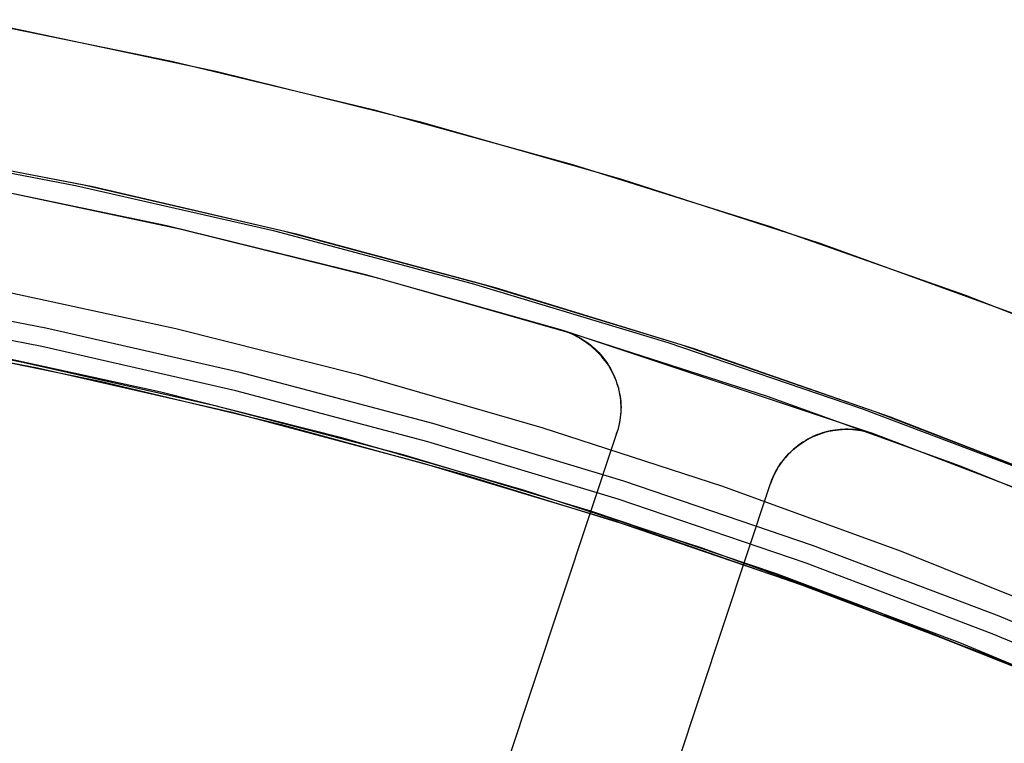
# Model space of a CAD drawing. Header units: millimetres. Extents: x 6038 to 7358, y -8545 to -7225.
# Tile 187 of 256: x 6713 to 6725, y -7820 to -7811. Entities that reach past the tile are written whole.
import ezdxf

# ---------------------------------------------------------------- set-up
doc = ezdxf.new("R2010")
doc.units = ezdxf.units.MM
doc.layers.add('color', color=7, linetype='Continuous')

msp = doc.modelspace()

# ---------------------------------------------------------------- linework, layer by layer
at = {"color": 7, "true_color": 0xffffff}
for p, q in [((6713.379, -7812.99, 47.975), (6710.896, -7812.513, 47.975)), ((6713.379, -7812.99, 89.35), (6710.896, -7812.513, 89.35)), ((6713.379, -7812.99, 47.975), (6710.896, -7812.513, 47.975)), ((6713.379, -7812.99, 89.35), (6710.896, -7812.513, 89.35)), ((6713.481, -7812.982, 73.352), (6710.981, -7812.499, 72.775)), ((6713.481, -7812.982, 73.352), (6710.981, -7812.499, 72.775)), ((6711.072, -7812.511, 65.074), (6713.59, -7813, 65.656)), ((6711.072, -7812.511, 65.074), (6713.59, -7813, 65.656)), ((6715.844, -7813.552, 47.975), (6713.379, -7812.99, 47.975)), ((6715.844, -7813.552, 89.35), (6713.379, -7812.99, 89.35)), ((6715.844, -7813.552, 47.975), (6713.379, -7812.99, 47.975)), ((6715.844, -7813.552, 89.35), (6713.379, -7812.99, 89.35)), ((6715.964, -7813.553, 73.926), (6713.481, -7812.982, 73.352)), ((6715.964, -7813.553, 73.926), (6713.481, -7812.982, 73.352)), ((6713.59, -7813, 65.656), (6716.09, -7813.579, 66.233)), ((6713.59, -7813, 65.656), (6716.09, -7813.579, 66.233)), ((6718.289, -7814.2, 47.975), (6715.844, -7813.552, 47.975)), ((6718.289, -7814.2, 89.35), (6715.844, -7813.552, 89.35)), ((6718.289, -7814.2, 47.975), (6715.844, -7813.552, 47.975)), ((6718.289, -7814.2, 89.35), (6715.844, -7813.552, 89.35)), ((6718.427, -7814.212, 74.494), (6715.964, -7813.553, 73.926)), ((6718.427, -7814.212, 74.494), (6715.964, -7813.553, 73.926)), ((6716.09, -7813.579, 66.233), (6718.569, -7814.247, 66.805)), ((6716.09, -7813.579, 66.233), (6718.569, -7814.247, 66.805)), ((6720.709, -7814.931, 47.975), (6718.289, -7814.2, 47.975)), ((6720.709, -7814.931, 89.35), (6718.289, -7814.2, 89.35)), ((6720.709, -7814.931, 47.975), (6718.289, -7814.2, 47.975)), ((6720.709, -7814.931, 89.35), (6718.289, -7814.2, 89.35)), ((6720.866, -7814.957, 75.057), (6718.427, -7814.212, 74.494)), ((6720.866, -7814.957, 75.057), (6718.427, -7814.212, 74.494)), ((6713.01, -7814.749, 88.605), (6710.588, -7814.284, 88.605)), ((6713.01, -7814.749, 88.605), (6710.588, -7814.284, 88.605)), ((6714.616, -7814.757, 46.475), (6712.321, -7814.26, 46.475)), ((6714.616, -7814.757, 46.475), (6712.321, -7814.26, 46.475)), ((6718.569, -7814.247, 66.805), (6721.024, -7815.003, 67.372)), ((6718.569, -7814.247, 66.805), (6721.024, -7815.003, 67.372)), ((6712.962, -7814.977, 89.031), (6710.548, -7814.513, 89.031)), ((6712.962, -7814.977, 89.031), (6710.548, -7814.513, 89.031)), ((6710.348, -7814.72, 72.629), (6712.724, -7815.169, 73.178)), ((6710.348, -7814.72, 72.629), (6712.724, -7815.169, 73.178)), ((6710.501, -7814.778, 46.475), (6712.906, -7815.241, 46.475)), ((6710.501, -7814.778, 89.35), (6712.906, -7815.241, 89.35)), ((6710.501, -7814.778, 46.475), (6712.906, -7815.241, 46.475)), ((6710.501, -7814.778, 89.35), (6712.906, -7815.241, 89.35)), ((6715.414, -7815.298, 88.605), (6713.01, -7814.749, 88.605)), ((6715.414, -7815.298, 88.605), (6713.01, -7814.749, 88.605)), ((6716.894, -7815.331, 46.475), (6714.616, -7814.757, 46.475)), ((6716.894, -7815.331, 46.475), (6714.616, -7814.757, 46.475)), ((6713.683, -7815.408, 65.677), (6711.445, -7814.95, 65.16)), ((6713.683, -7815.408, 65.677), (6711.445, -7814.95, 65.16)), ((6723.103, -7815.746, 47.975), (6720.709, -7814.931, 47.975)), ((6723.103, -7815.746, 89.35), (6720.709, -7814.931, 89.35)), ((6723.103, -7815.746, 47.975), (6720.709, -7814.931, 47.975)), ((6723.103, -7815.746, 89.35), (6720.709, -7814.931, 89.35)), ((6723.278, -7815.788, 75.614), (6720.866, -7814.957, 75.057)), ((6723.278, -7815.788, 75.614), (6720.866, -7814.957, 75.057)), ((6714.434, -7815.54, 88.1), (6712.164, -7815.048, 88.1)), ((6714.434, -7815.54, 88.1), (6712.164, -7815.048, 88.1)), ((6715.358, -7815.524, 89.031), (6712.962, -7814.977, 89.031)), ((6715.358, -7815.524, 89.031), (6712.962, -7814.977, 89.031)), ((6721.024, -7815.003, 67.372), (6723.452, -7815.846, 67.932)), ((6721.024, -7815.003, 67.372), (6723.452, -7815.846, 67.932)), ((6712.724, -7815.169, 73.178), (6715.085, -7815.7, 73.723)), ((6712.724, -7815.169, 73.178), (6715.085, -7815.7, 73.723)), ((6712.906, -7815.241, 46.475), (6715.294, -7815.786, 46.475)), ((6712.906, -7815.241, 89.35), (6715.294, -7815.786, 89.35)), ((6712.906, -7815.241, 46.475), (6715.294, -7815.786, 46.475)), ((6712.906, -7815.241, 89.35), (6715.294, -7815.786, 89.35)), ((6717.798, -7815.929, 88.605), (6715.414, -7815.298, 88.605)), ((6717.798, -7815.929, 88.605), (6715.414, -7815.298, 88.605)), ((6719.15, -7815.982, 46.475), (6716.894, -7815.331, 46.475)), ((6719.15, -7815.982, 46.475), (6716.894, -7815.331, 46.475)), ((6715.925, -7815.944, 66.195), (6713.683, -7815.408, 65.677)), ((6715.925, -7815.944, 66.195), (6713.683, -7815.408, 65.677)), ((6716.686, -7816.108, 88.1), (6714.434, -7815.54, 88.1)), ((6716.686, -7816.108, 88.1), (6714.434, -7815.54, 88.1)), ((6717.735, -7816.154, 89.031), (6715.358, -7815.524, 89.031)), ((6717.735, -7816.154, 89.031), (6715.358, -7815.524, 89.031)), ((6715.085, -7815.7, 73.723), (6717.427, -7816.313, 74.263)), ((6715.085, -7815.7, 73.723), (6717.427, -7816.313, 74.263)), ((6715.294, -7815.786, 46.475), (6717.661, -7816.413, 46.475)), ((6715.294, -7815.786, 89.35), (6717.661, -7816.413, 89.35)), ((6715.294, -7815.786, 46.475), (6717.661, -7816.413, 46.475)), ((6715.294, -7815.786, 89.35), (6717.661, -7816.413, 89.35)), ((6725.467, -7816.642, 47.975), (6723.103, -7815.746, 47.975)), ((6725.467, -7816.642, 89.35), (6723.103, -7815.746, 89.35)), ((6725.467, -7816.642, 47.975), (6723.103, -7815.746, 47.975)), ((6725.467, -7816.642, 89.35), (6723.103, -7815.746, 89.35)), ((6725.661, -7816.704, 76.164), (6723.278, -7815.788, 75.614)), ((6725.661, -7816.704, 76.164), (6723.278, -7815.788, 75.614)), ((6720.159, -7816.643, 88.605), (6717.798, -7815.929, 88.605)), ((6720.159, -7816.643, 88.605), (6717.798, -7815.929, 88.605)), ((6723.452, -7815.846, 67.932), (6725.85, -7816.775, 68.486)), ((6723.452, -7815.846, 67.932), (6725.85, -7816.775, 68.486)), ((6718.168, -7816.558, 66.712), (6715.925, -7815.944, 66.195)), ((6718.168, -7816.558, 66.712), (6715.925, -7815.944, 66.195)), ((6721.384, -7816.708, 46.475), (6719.15, -7815.982, 46.475)), ((6721.384, -7816.708, 46.475), (6719.15, -7815.982, 46.475)), ((6718.917, -7816.751, 88.1), (6716.686, -7816.108, 88.1)), ((6718.917, -7816.751, 88.1), (6716.686, -7816.108, 88.1)), ((6720.088, -7816.865, 89.031), (6717.735, -7816.154, 89.031)), ((6720.088, -7816.865, 89.031), (6717.735, -7816.154, 89.031)), ((6717.427, -7816.313, 74.263), (6719.747, -7817.007, 74.799)), ((6717.427, -7816.313, 74.263), (6719.747, -7817.007, 74.799)), ((6717.661, -7816.413, 46.475), (6720.006, -7817.121, 46.475)), ((6717.661, -7816.413, 89.35), (6720.006, -7817.121, 89.35)), ((6717.661, -7816.413, 46.475), (6720.006, -7817.121, 46.475)), ((6717.661, -7816.413, 89.35), (6720.006, -7817.121, 89.35)), ((6720.409, -7817.252, 67.23), (6718.168, -7816.558, 66.712)), ((6720.409, -7817.252, 67.23), (6718.168, -7816.558, 66.712)), ((6722.494, -7817.437, 88.605), (6720.159, -7816.643, 88.605)), ((6722.494, -7817.437, 88.605), (6720.159, -7816.643, 88.605)), ((6721.126, -7817.469, 88.1), (6718.917, -7816.751, 88.1)), ((6721.126, -7817.469, 88.1), (6718.917, -7816.751, 88.1)), ((6723.592, -7817.51, 46.475), (6721.384, -7816.708, 46.475)), ((6723.592, -7817.51, 46.475), (6721.384, -7816.708, 46.475)), ((6722.415, -7817.657, 89.031), (6720.088, -7816.865, 89.031)), ((6722.415, -7817.657, 89.031), (6720.088, -7816.865, 89.031)), ((6719.747, -7817.007, 74.799), (6722.043, -7817.782, 75.329)), ((6719.747, -7817.007, 74.799), (6722.043, -7817.782, 75.329)), ((6720.006, -7817.121, 46.475), (6722.324, -7817.91, 46.475)), ((6720.006, -7817.121, 89.35), (6722.324, -7817.91, 89.35)), ((6720.006, -7817.121, 46.475), (6722.324, -7817.91, 46.475)), ((6720.006, -7817.121, 89.35), (6722.324, -7817.91, 89.35)), ((6722.644, -7818.026, 67.746), (6720.409, -7817.252, 67.23)), ((6722.644, -7818.026, 67.746), (6720.409, -7817.252, 67.23)), ((6723.309, -7818.261, 88.1), (6721.126, -7817.469, 88.1)), ((6723.309, -7818.261, 88.1), (6721.126, -7817.469, 88.1)), ((6724.8, -7818.312, 88.605), (6722.494, -7817.437, 88.605)), ((6724.8, -7818.312, 88.605), (6722.494, -7817.437, 88.605)), ((6725.771, -7818.385, 46.475), (6723.592, -7817.51, 46.475)), ((6725.771, -7818.385, 46.475), (6723.592, -7817.51, 46.475)), ((6724.714, -7818.528, 89.031), (6722.415, -7817.657, 89.031)), ((6724.714, -7818.528, 89.031), (6722.415, -7817.657, 89.031)), ((6722.043, -7817.782, 75.329), (6724.312, -7818.636, 75.853)), ((6722.043, -7817.782, 75.329), (6724.312, -7818.636, 75.853)), ((6722.324, -7817.91, 46.475), (6724.614, -7818.778, 46.475)), ((6722.324, -7817.91, 89.35), (6724.614, -7818.778, 89.35)), ((6722.324, -7817.91, 46.475), (6724.614, -7818.778, 46.475)), ((6722.324, -7817.91, 89.35), (6724.614, -7818.778, 89.35)), ((6724.867, -7818.88, 68.259), (6722.644, -7818.026, 67.746)), ((6724.867, -7818.88, 68.259), (6722.644, -7818.026, 67.746)), ((6725.464, -7819.127, 88.1), (6723.309, -7818.261, 88.1)), ((6725.464, -7819.127, 88.1), (6723.309, -7818.261, 88.1)), ((6725.627, -7819.192, 67.912), (6723.38, -7818.299, 67.912)), ((6727.075, -7819.266, 88.605), (6724.8, -7818.312, 88.605)), ((6727.075, -7819.266, 88.605), (6724.8, -7818.312, 88.605)), ((6726.981, -7819.479, 89.031), (6724.714, -7818.528, 89.031)), ((6726.981, -7819.479, 89.031), (6724.714, -7818.528, 89.031)), ((6724.312, -7818.636, 75.853), (6726.552, -7819.568, 76.37)), ((6724.312, -7818.636, 75.853), (6726.552, -7819.568, 76.37)), ((6724.614, -7818.778, 46.475), (6726.873, -7819.725, 46.475)), ((6724.614, -7818.778, 89.35), (6726.873, -7819.725, 89.35)), ((6724.614, -7818.778, 46.475), (6726.873, -7819.725, 46.475)), ((6724.614, -7818.778, 89.35), (6726.873, -7819.725, 89.35))]:
    msp.add_line(p, q, dxfattribs=at)
at = {"layer": 'color', "color": 254, "true_color": 0xcad1ee}
for p, q in [((6712.055, -7810.936, 22.446), (6714.565, -7811.448, 22.446)), ((6712.055, -7810.936, 22.446), (6714.565, -7811.448, 22.446)), ((6712.581, -7811.036, 43.5), (6715.114, -7811.572, 43.5)), ((6712.581, -7811.036, 32.973), (6715.114, -7811.572, 32.973)), ((6712.581, -7811.036, 43.5), (6715.114, -7811.572, 43.5)), ((6714.565, -7811.448, 22.446), (6717.055, -7812.045, 22.446)), ((6714.565, -7811.448, 22.446), (6717.055, -7812.045, 22.446)), ((6715.114, -7811.572, 43.5), (6717.627, -7812.195, 43.5)), ((6715.114, -7811.572, 32.973), (6717.627, -7812.195, 32.973)), ((6715.114, -7811.572, 43.5), (6717.627, -7812.195, 43.5)), ((6717.055, -7812.045, 22.446), (6719.523, -7812.727, 22.446)), ((6717.055, -7812.045, 22.446), (6719.523, -7812.727, 22.446)), ((6717.627, -7812.195, 43.5), (6720.117, -7812.905, 43.5)), ((6717.627, -7812.195, 32.973), (6720.117, -7812.905, 32.973)), ((6717.627, -7812.195, 43.5), (6720.117, -7812.905, 43.5)), ((6719.523, -7812.727, 22.446), (6721.967, -7813.493, 22.446)), ((6719.523, -7812.727, 22.446), (6721.967, -7813.493, 22.446)), ((6714.505, -7813.484, 23.298), (6712.022, -7812.965, 23.298)), ((6714.505, -7813.484, 23.298), (6712.022, -7812.965, 23.298)), ((6712.2, -7812.999, 43.5), (6714.666, -7813.521, 43.5)), ((6712.2, -7812.999, 33.399), (6714.666, -7813.521, 33.399)), ((6712.2, -7812.999, 43.5), (6714.666, -7813.521, 43.5)), ((6720.117, -7812.905, 43.5), (6722.581, -7813.7, 43.5)), ((6720.117, -7812.905, 32.973), (6722.581, -7813.7, 32.973)), ((6720.117, -7812.905, 43.5), (6722.581, -7813.7, 43.5)), ((6716.969, -7814.09, 23.298), (6714.505, -7813.484, 23.298)), ((6716.969, -7814.09, 23.298), (6714.505, -7813.484, 23.298)), ((6721.967, -7813.493, 22.446), (6724.383, -7814.342, 22.446)), ((6721.967, -7813.493, 22.446), (6724.383, -7814.342, 22.446)), ((6714.666, -7813.521, 43.5), (6717.112, -7814.128, 43.5)), ((6714.666, -7813.521, 33.399), (6717.112, -7814.128, 33.399)), ((6714.666, -7813.521, 43.5), (6717.112, -7814.128, 43.5)), ((6722.581, -7813.7, 43.5), (6725.016, -7814.58, 43.5)), ((6722.581, -7813.7, 32.973), (6725.016, -7814.58, 32.973)), ((6722.581, -7813.7, 43.5), (6725.016, -7814.58, 43.5)), ((6719.409, -7814.78, 23.298), (6716.969, -7814.09, 23.298)), ((6719.409, -7814.78, 23.298), (6716.969, -7814.09, 23.298)), ((6717.112, -7814.128, 43.5), (6719.535, -7814.818, 43.5)), ((6717.112, -7814.128, 33.399), (6719.535, -7814.818, 33.399)), ((6717.112, -7814.128, 43.5), (6719.535, -7814.818, 43.5)), ((6724.383, -7814.342, 22.446), (6726.769, -7815.273, 22.446)), ((6724.383, -7814.342, 22.446), (6726.769, -7815.273, 22.446)), ((6723.258, -7816.06, 30.3), (6719.409, -7814.78, 30.3)), ((6719.409, -7814.78, 30.3), (6719.443, -7814.791, 30.3)), ((6723.258, -7816.06, 30.3), (6719.409, -7814.78, 30.3)), ((6719.409, -7814.78, 30.3), (6719.409, -7814.78, 23.298)), ((6719.444, -7814.793, 23.299), (6719.409, -7814.78, 23.298)), ((6719.409, -7814.78, 30.3), (6719.443, -7814.791, 30.3)), ((6719.409, -7814.78, 30.3), (6719.409, -7814.78, 23.298)), ((6719.444, -7814.793, 23.299), (6719.409, -7814.78, 23.298)), ((6719.409, -7814.78, 26.799), (6719.443, -7814.791, 26.799)), ((6719.443, -7814.791, 30.3), (6719.475, -7814.803, 30.3)), ((6719.443, -7814.791, 30.3), (6719.475, -7814.803, 30.3)), ((6719.443, -7814.791, 26.799), (6719.475, -7814.803, 26.799)), ((6719.477, -7814.806, 23.301), (6719.444, -7814.793, 23.299)), ((6719.477, -7814.806, 23.301), (6719.444, -7814.793, 23.299)), ((6719.475, -7814.803, 30.3), (6719.508, -7814.816, 30.3)), ((6719.475, -7814.803, 30.3), (6719.508, -7814.816, 30.3)), ((6719.475, -7814.803, 26.799), (6719.508, -7814.816, 26.799)), ((6719.51, -7814.821, 23.302), (6719.477, -7814.806, 23.301)), ((6719.51, -7814.821, 23.302), (6719.477, -7814.806, 23.301)), ((6719.508, -7814.816, 30.3), (6719.539, -7814.83, 30.3)), ((6719.508, -7814.816, 30.3), (6719.539, -7814.83, 30.3)), ((6719.508, -7814.816, 26.799), (6719.539, -7814.83, 26.799)), ((6719.543, -7814.837, 23.305), (6719.51, -7814.821, 23.302)), ((6719.543, -7814.837, 23.305), (6719.51, -7814.821, 23.302)), ((6719.535, -7814.818, 43.5), (6721.933, -7815.592, 43.5)), ((6719.535, -7814.818, 33.399), (6721.933, -7815.592, 33.399)), ((6719.535, -7814.818, 43.5), (6721.933, -7815.592, 43.5)), ((6719.539, -7814.83, 30.3), (6719.571, -7814.845, 30.3)), ((6719.539, -7814.83, 30.3), (6719.571, -7814.845, 30.3)), ((6719.539, -7814.83, 26.799), (6719.571, -7814.845, 26.799)), ((6719.575, -7814.853, 23.307), (6719.543, -7814.837, 23.305)), ((6719.575, -7814.853, 23.307), (6719.543, -7814.837, 23.305)), ((6719.571, -7814.845, 30.3), (6719.601, -7814.861, 30.3)), ((6719.571, -7814.845, 30.3), (6719.601, -7814.861, 30.3)), ((6719.571, -7814.845, 26.799), (6719.601, -7814.861, 26.799)), ((6719.607, -7814.871, 23.311), (6719.575, -7814.853, 23.307)), ((6719.607, -7814.871, 23.311), (6719.575, -7814.853, 23.307)), ((6719.601, -7814.861, 30.3), (6719.632, -7814.878, 30.3)), ((6719.601, -7814.861, 30.3), (6719.632, -7814.878, 30.3)), ((6719.601, -7814.861, 26.799), (6719.632, -7814.878, 26.799)), ((6719.637, -7814.89, 23.314), (6719.607, -7814.871, 23.311)), ((6719.637, -7814.89, 23.314), (6719.607, -7814.871, 23.311)), ((6719.632, -7814.878, 30.3), (6719.661, -7814.896, 30.3)), ((6719.632, -7814.878, 30.3), (6719.661, -7814.896, 30.3)), ((6719.632, -7814.878, 26.799), (6719.661, -7814.896, 26.799)), ((6719.668, -7814.909, 23.319), (6719.637, -7814.89, 23.314)), ((6719.668, -7814.909, 23.319), (6719.637, -7814.89, 23.314)), ((6719.661, -7814.896, 30.3), (6719.69, -7814.916, 30.3)), ((6719.661, -7814.896, 30.3), (6719.69, -7814.916, 30.3)), ((6719.661, -7814.896, 26.799), (6719.69, -7814.916, 26.799)), ((6719.697, -7814.93, 23.323), (6719.668, -7814.909, 23.319)), ((6719.697, -7814.93, 23.323), (6719.668, -7814.909, 23.319)), ((6719.69, -7814.916, 30.3), (6719.718, -7814.936, 30.3)), ((6719.69, -7814.916, 30.3), (6719.718, -7814.936, 30.3)), ((6719.69, -7814.916, 26.799), (6719.718, -7814.936, 26.799)), ((6719.726, -7814.951, 23.328), (6719.697, -7814.93, 23.323)), ((6719.726, -7814.951, 23.328), (6719.697, -7814.93, 23.323)), ((6719.718, -7814.936, 30.3), (6719.746, -7814.957, 30.3)), ((6719.718, -7814.936, 30.3), (6719.746, -7814.957, 30.3)), ((6719.718, -7814.936, 26.799), (6719.746, -7814.957, 26.799)), ((6719.754, -7814.973, 23.334), (6719.726, -7814.951, 23.328)), ((6719.754, -7814.973, 23.334), (6719.726, -7814.951, 23.328)), ((6719.746, -7814.957, 30.3), (6719.772, -7814.979, 30.3)), ((6719.746, -7814.957, 30.3), (6719.772, -7814.979, 30.3)), ((6719.746, -7814.957, 26.799), (6719.772, -7814.979, 26.799)), ((6719.781, -7814.997, 23.34), (6719.754, -7814.973, 23.334)), ((6719.781, -7814.997, 23.34), (6719.754, -7814.973, 23.334)), ((6719.772, -7814.979, 30.3), (6719.798, -7815.003, 30.3)), ((6719.772, -7814.979, 30.3), (6719.798, -7815.003, 30.3)), ((6719.772, -7814.979, 26.799), (6719.798, -7815.003, 26.799)), ((6719.808, -7815.021, 23.347), (6719.781, -7814.997, 23.34)), ((6719.808, -7815.021, 23.347), (6719.781, -7814.997, 23.34)), ((6719.798, -7815.003, 30.3), (6719.824, -7815.027, 30.3)), ((6719.798, -7815.003, 30.3), (6719.824, -7815.027, 30.3)), ((6719.798, -7815.003, 26.799), (6719.824, -7815.027, 26.799)), ((6719.833, -7815.045, 23.353), (6719.808, -7815.021, 23.347)), ((6719.833, -7815.045, 23.353), (6719.808, -7815.021, 23.347)), ((6719.824, -7815.027, 30.3), (6719.848, -7815.051, 30.3)), ((6719.824, -7815.027, 30.3), (6719.848, -7815.051, 30.3)), ((6719.824, -7815.027, 26.799), (6719.848, -7815.051, 26.799)), ((6719.858, -7815.071, 23.361), (6719.833, -7815.045, 23.353)), ((6719.858, -7815.071, 23.361), (6719.833, -7815.045, 23.353)), ((6719.848, -7815.051, 30.3), (6719.871, -7815.077, 30.3)), ((6719.848, -7815.051, 30.3), (6719.871, -7815.077, 30.3)), ((6719.848, -7815.051, 26.799), (6719.871, -7815.077, 26.799)), ((6719.882, -7815.097, 23.369), (6719.858, -7815.071, 23.361)), ((6719.882, -7815.097, 23.369), (6719.858, -7815.071, 23.361)), ((6719.871, -7815.077, 30.3), (6719.894, -7815.104, 30.3)), ((6719.871, -7815.077, 30.3), (6719.894, -7815.104, 30.3)), ((6719.871, -7815.077, 26.799), (6719.894, -7815.104, 26.799)), ((6719.904, -7815.124, 23.377), (6719.882, -7815.097, 23.369)), ((6719.904, -7815.124, 23.377), (6719.882, -7815.097, 23.369)), ((6719.894, -7815.104, 30.3), (6719.915, -7815.131, 30.3)), ((6719.894, -7815.104, 30.3), (6719.915, -7815.131, 30.3)), ((6719.894, -7815.104, 26.799), (6719.915, -7815.131, 26.799)), ((6719.926, -7815.152, 23.385), (6719.904, -7815.124, 23.377)), ((6719.926, -7815.152, 23.385), (6719.904, -7815.124, 23.377)), ((6719.915, -7815.131, 30.3), (6719.936, -7815.159, 30.3)), ((6719.915, -7815.131, 30.3), (6719.936, -7815.159, 30.3)), ((6719.915, -7815.131, 26.799), (6719.936, -7815.159, 26.799)), ((6719.947, -7815.18, 23.394), (6719.926, -7815.152, 23.385)), ((6719.947, -7815.18, 23.394), (6719.926, -7815.152, 23.385)), ((6719.936, -7815.159, 30.3), (6719.956, -7815.187, 30.3)), ((6719.936, -7815.159, 30.3), (6719.956, -7815.187, 30.3)), ((6719.936, -7815.159, 26.799), (6719.956, -7815.187, 26.799)), ((6719.967, -7815.209, 23.403), (6719.947, -7815.18, 23.394)), ((6719.967, -7815.209, 23.403), (6719.947, -7815.18, 23.394)), ((6719.956, -7815.187, 30.3), (6719.974, -7815.217, 30.3)), ((6719.956, -7815.187, 30.3), (6719.974, -7815.217, 30.3)), ((6719.956, -7815.187, 26.799), (6719.974, -7815.217, 26.799)), ((6719.985, -7815.239, 23.413), (6719.967, -7815.209, 23.403)), ((6719.985, -7815.239, 23.413), (6719.967, -7815.209, 23.403)), ((6719.974, -7815.217, 30.3), (6719.992, -7815.247, 30.3)), ((6719.974, -7815.217, 30.3), (6719.992, -7815.247, 30.3)), ((6719.974, -7815.217, 26.799), (6719.992, -7815.247, 26.799)), ((6720.003, -7815.269, 23.423), (6719.985, -7815.239, 23.413)), ((6720.003, -7815.269, 23.423), (6719.985, -7815.239, 23.413)), ((6719.992, -7815.247, 30.3), (6720.008, -7815.277, 30.3)), ((6719.992, -7815.247, 30.3), (6720.008, -7815.277, 30.3)), ((6719.992, -7815.247, 26.799), (6720.008, -7815.277, 26.799)), ((6720.02, -7815.3, 23.434), (6720.003, -7815.269, 23.423)), ((6720.02, -7815.3, 23.434), (6720.003, -7815.269, 23.423)), ((6720.008, -7815.277, 30.3), (6720.024, -7815.308, 30.3)), ((6720.008, -7815.277, 30.3), (6720.024, -7815.308, 30.3)), ((6720.008, -7815.277, 26.799), (6720.024, -7815.308, 26.799)), ((6720.015, -7815.29, 30.3), (6720.015, -7815.29, 23.43)), ((6720.035, -7815.331, 23.444), (6720.02, -7815.3, 23.434)), ((6720.035, -7815.331, 23.444), (6720.02, -7815.3, 23.434)), ((6720.024, -7815.308, 30.3), (6720.038, -7815.34, 30.3)), ((6720.024, -7815.308, 30.3), (6720.038, -7815.34, 30.3)), ((6720.024, -7815.308, 26.799), (6720.038, -7815.34, 26.799)), ((6720.049, -7815.362, 23.455), (6720.035, -7815.331, 23.444)), ((6720.049, -7815.362, 23.455), (6720.035, -7815.331, 23.444)), ((6720.038, -7815.34, 30.3), (6720.051, -7815.372, 30.3)), ((6720.038, -7815.34, 30.3), (6720.051, -7815.372, 30.3)), ((6720.038, -7815.34, 26.799), (6720.051, -7815.372, 26.799)), ((6720.062, -7815.394, 23.467), (6720.049, -7815.362, 23.455)), ((6720.062, -7815.394, 23.467), (6720.049, -7815.362, 23.455)), ((6720.051, -7815.372, 30.3), (6720.063, -7815.405, 30.3)), ((6720.051, -7815.372, 30.3), (6720.063, -7815.405, 30.3)), ((6720.051, -7815.372, 26.799), (6720.063, -7815.405, 26.799)), ((6720.074, -7815.426, 23.478), (6720.062, -7815.394, 23.467)), ((6720.074, -7815.426, 23.478), (6720.062, -7815.394, 23.467)), ((6720.063, -7815.405, 30.3), (6720.074, -7815.438, 30.3)), ((6720.063, -7815.405, 30.3), (6720.074, -7815.438, 30.3)), ((6720.063, -7815.405, 26.799), (6720.074, -7815.438, 26.799)), ((6720.085, -7815.459, 23.49), (6720.074, -7815.426, 23.478)), ((6720.085, -7815.459, 23.49), (6720.074, -7815.426, 23.478)), ((6720.074, -7815.438, 30.3), (6720.084, -7815.471, 30.3)), ((6720.074, -7815.438, 30.3), (6720.084, -7815.471, 30.3)), ((6720.074, -7815.438, 26.799), (6720.084, -7815.471, 26.799)), ((6720.084, -7815.471, 30.3), (6720.093, -7815.505, 30.3)), ((6720.084, -7815.471, 30.3), (6720.093, -7815.505, 30.3)), ((6720.084, -7815.471, 26.799), (6720.093, -7815.505, 26.799)), ((6720.095, -7815.492, 23.502), (6720.085, -7815.459, 23.49)), ((6720.095, -7815.492, 23.502), (6720.085, -7815.459, 23.49)), ((6720.093, -7815.505, 30.3), (6720.101, -7815.539, 30.3)), ((6720.093, -7815.505, 30.3), (6720.101, -7815.539, 30.3)), ((6720.093, -7815.505, 26.799), (6720.101, -7815.539, 26.799)), ((6720.103, -7815.525, 23.515), (6720.095, -7815.492, 23.502)), ((6720.103, -7815.525, 23.515), (6720.095, -7815.492, 23.502)), ((6720.101, -7815.539, 30.3), (6720.107, -7815.573, 30.3)), ((6720.101, -7815.539, 30.3), (6720.107, -7815.573, 30.3)), ((6720.101, -7815.539, 26.799), (6720.107, -7815.573, 26.799)), ((6720.11, -7815.558, 23.527), (6720.103, -7815.525, 23.515)), ((6720.11, -7815.558, 23.527), (6720.103, -7815.525, 23.515)), ((6720.107, -7815.573, 30.3), (6720.112, -7815.607, 30.3)), ((6720.107, -7815.573, 30.3), (6720.112, -7815.607, 30.3)), ((6720.107, -7815.573, 26.799), (6720.112, -7815.607, 26.799)), ((6720.116, -7815.591, 23.54), (6720.11, -7815.558, 23.527)), ((6720.116, -7815.591, 23.54), (6720.11, -7815.558, 23.527)), ((6720.112, -7815.607, 30.3), (6720.116, -7815.642, 30.3)), ((6720.112, -7815.607, 30.3), (6720.116, -7815.642, 30.3)), ((6720.112, -7815.607, 26.799), (6720.116, -7815.642, 26.799)), ((6720.121, -7815.625, 23.553), (6720.116, -7815.591, 23.54)), ((6720.121, -7815.625, 23.553), (6720.116, -7815.591, 23.54)), ((6720.116, -7815.642, 30.3), (6720.119, -7815.676, 30.3)), ((6720.116, -7815.642, 30.3), (6720.119, -7815.676, 30.3)), ((6720.116, -7815.642, 26.799), (6720.119, -7815.676, 26.799)), ((6720.119, -7815.676, 30.3), (6720.12, -7815.711, 30.3)), ((6720.119, -7815.676, 30.3), (6720.12, -7815.711, 30.3)), ((6720.119, -7815.676, 26.799), (6720.12, -7815.711, 26.799)), ((6720.124, -7815.658, 23.566), (6720.121, -7815.625, 23.553)), ((6720.124, -7815.658, 23.566), (6720.121, -7815.625, 23.553)), ((6720.127, -7815.692, 23.58), (6720.124, -7815.658, 23.566)), ((6720.127, -7815.692, 23.58), (6720.124, -7815.658, 23.566)), ((6720.128, -7815.726, 23.593), (6720.127, -7815.692, 23.58)), ((6720.128, -7815.726, 23.593), (6720.127, -7815.692, 23.58)), ((6721.933, -7815.592, 43.5), (6724.304, -7816.449, 43.5)), ((6721.933, -7815.592, 33.399), (6724.304, -7816.449, 33.399)), ((6721.933, -7815.592, 43.5), (6724.304, -7816.449, 43.5)), ((6720.118, -7815.815, 30.3), (6720.114, -7815.85, 30.3)), ((6720.118, -7815.815, 30.3), (6720.114, -7815.85, 30.3)), ((6720.118, -7815.815, 26.799), (6720.114, -7815.85, 26.799)), ((6720.12, -7815.78, 30.3), (6720.118, -7815.815, 30.3)), ((6720.12, -7815.78, 30.3), (6720.118, -7815.815, 30.3)), ((6720.12, -7815.78, 26.799), (6720.118, -7815.815, 26.799)), ((6720.12, -7815.711, 30.3), (6720.121, -7815.746, 30.3)), ((6720.12, -7815.711, 30.3), (6720.121, -7815.746, 30.3)), ((6720.12, -7815.711, 26.799), (6720.121, -7815.746, 26.799)), ((6720.121, -7815.746, 30.3), (6720.12, -7815.78, 30.3)), ((6720.121, -7815.746, 30.3), (6720.12, -7815.78, 30.3)), ((6720.121, -7815.746, 26.799), (6720.12, -7815.78, 26.799)), ((6720.123, -7815.826, 23.635), (6720.126, -7815.793, 23.621)), ((6720.123, -7815.826, 23.635), (6720.126, -7815.793, 23.621)), ((6720.126, -7815.793, 23.621), (6720.127, -7815.759, 23.607)), ((6720.126, -7815.793, 23.621), (6720.127, -7815.759, 23.607)), ((6720.127, -7815.759, 23.607), (6720.128, -7815.726, 23.593)), ((6720.127, -7815.759, 23.607), (6720.128, -7815.726, 23.593)), ((6720.104, -7815.919, 30.3), (6720.097, -7815.953, 30.3)), ((6720.104, -7815.919, 30.3), (6720.097, -7815.953, 30.3)), ((6720.104, -7815.919, 26.799), (6720.097, -7815.953, 26.799)), ((6720.1, -7815.958, 23.691), (6720.107, -7815.925, 23.677)), ((6720.1, -7815.958, 23.691), (6720.107, -7815.925, 23.677)), ((6720.11, -7815.884, 30.3), (6720.104, -7815.919, 30.3)), ((6720.11, -7815.884, 30.3), (6720.104, -7815.919, 30.3)), ((6720.11, -7815.884, 26.799), (6720.104, -7815.919, 26.799)), ((6720.107, -7815.925, 23.677), (6720.114, -7815.892, 23.663)), ((6720.107, -7815.925, 23.677), (6720.114, -7815.892, 23.663)), ((6720.114, -7815.85, 30.3), (6720.11, -7815.884, 30.3)), ((6720.114, -7815.85, 30.3), (6720.11, -7815.884, 30.3)), ((6720.114, -7815.85, 26.799), (6720.11, -7815.884, 26.799)), ((6720.114, -7815.892, 23.663), (6720.119, -7815.859, 23.649)), ((6720.114, -7815.892, 23.663), (6720.119, -7815.859, 23.649)), ((6720.119, -7815.859, 23.649), (6720.123, -7815.826, 23.635)), ((6720.119, -7815.859, 23.649), (6720.123, -7815.826, 23.635)), ((6720.07, -7816.053, 30.3), (6717.072, -7825.072, 30.3)), ((6720.07, -7816.053, 23.733), (6717.072, -7825.072, 27.784)), ((6720.07, -7816.053, 30.3), (6717.072, -7825.072, 30.3)), ((6720.07, -7816.053, 23.733), (6717.072, -7825.072, 27.784)), ((6720.07, -7816.053, 27.017), (6717.64, -7823.364, 27.017)), ((6720.08, -7816.02, 30.3), (6720.07, -7816.053, 30.3)), ((6720.08, -7816.02, 30.3), (6720.07, -7816.053, 30.3)), ((6720.08, -7816.02, 26.799), (6720.07, -7816.053, 26.799)), ((6720.07, -7816.053, 23.733), (6720.081, -7816.022, 23.719)), ((6720.07, -7816.053, 23.733), (6720.081, -7816.022, 23.719)), ((6720.07, -7816.053, 30.3), (6720.07, -7816.053, 23.733)), ((6720.07, -7816.053, 30.3), (6720.07, -7816.053, 23.733)), ((6720.089, -7815.986, 30.3), (6720.08, -7816.02, 30.3)), ((6720.089, -7815.986, 30.3), (6720.08, -7816.02, 30.3)), ((6720.089, -7815.986, 26.799), (6720.08, -7816.02, 26.799)), ((6720.081, -7816.022, 23.719), (6720.091, -7815.99, 23.705)), ((6720.081, -7816.022, 23.719), (6720.091, -7815.99, 23.705)), ((6720.097, -7815.953, 30.3), (6720.089, -7815.986, 30.3)), ((6720.097, -7815.953, 30.3), (6720.089, -7815.986, 30.3)), ((6720.097, -7815.953, 26.799), (6720.089, -7815.986, 26.799)), ((6720.091, -7815.99, 23.705), (6720.1, -7815.958, 23.691)), ((6720.091, -7815.99, 23.705), (6720.1, -7815.958, 23.691)), ((6722.544, -7816.071, 26.799), (6722.577, -7816.059, 26.799)), ((6722.585, -7816.055, 23.393), (6722.555, -7816.066, 23.402)), ((6722.585, -7816.055, 23.393), (6722.555, -7816.066, 23.402)), ((6722.561, -7816.065, 30.3), (6722.593, -7816.053, 30.3)), ((6722.561, -7816.065, 30.3), (6722.593, -7816.053, 30.3)), ((6722.577, -7816.059, 26.799), (6722.61, -7816.048, 26.799)), ((6722.615, -7816.045, 23.385), (6722.585, -7816.055, 23.393)), ((6722.615, -7816.045, 23.385), (6722.585, -7816.055, 23.393)), ((6722.593, -7816.053, 30.3), (6722.625, -7816.043, 30.3)), ((6722.593, -7816.053, 30.3), (6722.625, -7816.043, 30.3)), ((6722.61, -7816.048, 26.799), (6722.643, -7816.037, 26.799)), ((6722.646, -7816.036, 23.377), (6722.615, -7816.045, 23.385)), ((6722.646, -7816.036, 23.377), (6722.615, -7816.045, 23.385)), ((6722.625, -7816.043, 30.3), (6722.658, -7816.033, 30.3)), ((6722.625, -7816.043, 30.3), (6722.658, -7816.033, 30.3)), ((6722.643, -7816.037, 26.799), (6722.677, -7816.029, 26.799)), ((6722.677, -7816.028, 23.369), (6722.646, -7816.036, 23.377)), ((6722.677, -7816.028, 23.369), (6722.646, -7816.036, 23.377)), ((6722.658, -7816.033, 30.3), (6722.691, -7816.025, 30.3)), ((6722.658, -7816.033, 30.3), (6722.691, -7816.025, 30.3)), ((6722.709, -7816.021, 23.362), (6722.677, -7816.028, 23.369)), ((6722.677, -7816.029, 26.799), (6722.71, -7816.021, 26.799)), ((6722.709, -7816.021, 23.362), (6722.677, -7816.028, 23.369)), ((6722.691, -7816.025, 30.3), (6722.724, -7816.018, 30.3)), ((6722.691, -7816.025, 30.3), (6722.724, -7816.018, 30.3)), ((6722.74, -7816.015, 23.355), (6722.709, -7816.021, 23.362)), ((6722.74, -7816.015, 23.355), (6722.709, -7816.021, 23.362)), ((6722.71, -7816.021, 26.799), (6722.745, -7816.014, 26.799)), ((6722.724, -7816.018, 30.3), (6722.757, -7816.012, 30.3)), ((6722.724, -7816.018, 30.3), (6722.757, -7816.012, 30.3)), ((6722.772, -7816.009, 23.348), (6722.74, -7816.015, 23.355)), ((6722.772, -7816.009, 23.348), (6722.74, -7816.015, 23.355)), ((6722.745, -7816.014, 26.799), (6722.779, -7816.009, 26.799)), ((6722.757, -7816.012, 30.3), (6722.791, -7816.007, 30.3)), ((6722.757, -7816.012, 30.3), (6722.791, -7816.007, 30.3)), ((6722.805, -7816.006, 23.342), (6722.772, -7816.009, 23.348)), ((6722.805, -7816.006, 23.342), (6722.772, -7816.009, 23.348)), ((6722.779, -7816.009, 26.799), (6722.813, -7816.005, 26.799)), ((6722.791, -7816.007, 30.3), (6722.825, -7816.004, 30.3)), ((6722.791, -7816.007, 30.3), (6722.825, -7816.004, 30.3)), ((6722.837, -7816.003, 23.336), (6722.805, -7816.006, 23.342)), ((6722.837, -7816.003, 23.336), (6722.805, -7816.006, 23.342)), ((6722.813, -7816.005, 26.799), (6722.848, -7816.002, 26.799)), ((6722.825, -7816.004, 30.3), (6722.858, -7816.001, 30.3)), ((6722.825, -7816.004, 30.3), (6722.858, -7816.001, 30.3)), ((6722.87, -7816.001, 23.331), (6722.837, -7816.003, 23.336)), ((6722.87, -7816.001, 23.331), (6722.837, -7816.003, 23.336)), ((6722.848, -7816.002, 26.799), (6722.883, -7816, 26.799)), ((6722.858, -7816.001, 30.3), (6722.892, -7816, 30.3)), ((6722.858, -7816.001, 30.3), (6722.892, -7816, 30.3)), ((6722.902, -7816, 23.326), (6722.87, -7816.001, 23.331)), ((6722.902, -7816, 23.326), (6722.87, -7816.001, 23.331)), ((6722.883, -7816, 26.799), (6722.917, -7815.999, 26.799)), ((6722.892, -7816, 30.3), (6722.926, -7815.999, 30.3)), ((6722.892, -7816, 30.3), (6722.926, -7815.999, 30.3)), ((6722.935, -7816, 23.321), (6722.902, -7816, 23.326)), ((6722.935, -7816, 23.321), (6722.902, -7816, 23.326)), ((6722.917, -7815.999, 26.799), (6722.952, -7816, 26.799)), ((6722.926, -7815.999, 30.3), (6722.96, -7816, 30.3)), ((6722.926, -7815.999, 30.3), (6722.96, -7816, 30.3)), ((6722.968, -7816.001, 23.317), (6722.935, -7816, 23.321)), ((6722.968, -7816.001, 23.317), (6722.935, -7816, 23.321)), ((6722.952, -7816, 26.799), (6722.987, -7816.002, 26.799)), ((6722.96, -7816, 30.3), (6722.994, -7816.002, 30.3)), ((6722.96, -7816, 30.3), (6722.994, -7816.002, 30.3)), ((6723.001, -7816.004, 23.313), (6722.968, -7816.001, 23.317)), ((6723.001, -7816.004, 23.313), (6722.968, -7816.001, 23.317)), ((6722.987, -7816.002, 26.799), (6723.022, -7816.005, 26.799)), ((6722.994, -7816.002, 30.3), (6723.028, -7816.006, 30.3)), ((6722.994, -7816.002, 30.3), (6723.028, -7816.006, 30.3)), ((6723.033, -7816.007, 23.31), (6723.001, -7816.004, 23.313)), ((6723.033, -7816.007, 23.31), (6723.001, -7816.004, 23.313)), ((6723.022, -7816.005, 26.799), (6723.056, -7816.009, 26.799)), ((6723.028, -7816.006, 30.3), (6723.061, -7816.01, 30.3)), ((6723.028, -7816.006, 30.3), (6723.061, -7816.01, 30.3)), ((6723.066, -7816.011, 23.307), (6723.033, -7816.007, 23.31)), ((6723.066, -7816.011, 23.307), (6723.033, -7816.007, 23.31)), ((6723.056, -7816.009, 26.799), (6723.09, -7816.015, 26.799)), ((6723.061, -7816.01, 30.3), (6723.095, -7816.015, 30.3)), ((6723.061, -7816.01, 30.3), (6723.095, -7816.015, 30.3)), ((6723.099, -7816.017, 23.304), (6723.066, -7816.011, 23.307)), ((6723.099, -7816.017, 23.304), (6723.066, -7816.011, 23.307)), ((6723.09, -7816.015, 26.799), (6723.124, -7816.021, 26.799)), ((6723.095, -7816.015, 30.3), (6723.128, -7816.022, 30.3)), ((6723.095, -7816.015, 30.3), (6723.128, -7816.022, 30.3)), ((6723.131, -7816.023, 23.302), (6723.099, -7816.017, 23.304)), ((6723.131, -7816.023, 23.302), (6723.099, -7816.017, 23.304)), ((6723.124, -7816.021, 26.799), (6723.158, -7816.029, 26.799)), ((6723.128, -7816.022, 30.3), (6723.161, -7816.03, 30.3)), ((6723.128, -7816.022, 30.3), (6723.161, -7816.03, 30.3)), ((6723.163, -7816.031, 23.301), (6723.131, -7816.023, 23.302)), ((6723.163, -7816.031, 23.301), (6723.131, -7816.023, 23.302)), ((6723.158, -7816.029, 26.799), (6723.192, -7816.038, 26.799)), ((6723.161, -7816.03, 30.3), (6723.194, -7816.039, 30.3)), ((6723.161, -7816.03, 30.3), (6723.194, -7816.039, 30.3)), ((6723.195, -7816.039, 23.299), (6723.163, -7816.031, 23.301)), ((6723.195, -7816.039, 23.299), (6723.163, -7816.031, 23.301)), ((6723.192, -7816.038, 26.799), (6723.225, -7816.048, 26.799)), ((6723.194, -7816.039, 30.3), (6723.226, -7816.049, 30.3)), ((6723.194, -7816.039, 30.3), (6723.226, -7816.049, 30.3)), ((6723.227, -7816.049, 23.299), (6723.195, -7816.039, 23.299)), ((6723.227, -7816.049, 23.299), (6723.195, -7816.039, 23.299)), ((6723.225, -7816.048, 26.799), (6723.258, -7816.06, 26.799)), ((6723.226, -7816.049, 30.3), (6723.258, -7816.06, 30.3)), ((6723.226, -7816.049, 30.3), (6723.258, -7816.06, 30.3)), ((6723.258, -7816.06, 23.298), (6723.227, -7816.049, 23.299)), ((6723.258, -7816.06, 23.298), (6723.227, -7816.049, 23.299)), ((6723.258, -7816.06, 23.298), (6723.258, -7816.06, 30.3)), ((6725.627, -7816.968, 23.298), (6723.258, -7816.06, 23.298)), ((6723.258, -7816.06, 23.298), (6723.258, -7816.06, 30.3)), ((6725.627, -7816.968, 23.298), (6723.258, -7816.06, 23.298)), ((6722.344, -7816.18, 23.478), (6722.315, -7816.202, 23.491)), ((6722.344, -7816.18, 23.478), (6722.315, -7816.202, 23.491)), ((6722.323, -7816.195, 30.3), (6722.351, -7816.175, 30.3)), ((6722.323, -7816.195, 30.3), (6722.351, -7816.175, 30.3)), ((6722.332, -7816.188, 26.799), (6722.36, -7816.168, 26.799)), ((6722.374, -7816.16, 23.466), (6722.344, -7816.18, 23.478)), ((6722.374, -7816.16, 23.466), (6722.344, -7816.18, 23.478)), ((6722.351, -7816.175, 30.3), (6722.379, -7816.156, 30.3)), ((6722.351, -7816.175, 30.3), (6722.379, -7816.156, 30.3)), ((6722.36, -7816.168, 26.799), (6722.389, -7816.149, 26.799)), ((6722.405, -7816.141, 23.453), (6722.374, -7816.16, 23.466)), ((6722.405, -7816.141, 23.453), (6722.374, -7816.16, 23.466)), ((6722.379, -7816.156, 30.3), (6722.408, -7816.138, 30.3)), ((6722.379, -7816.156, 30.3), (6722.408, -7816.138, 30.3)), ((6722.389, -7816.149, 26.799), (6722.419, -7816.132, 26.799)), ((6722.436, -7816.123, 23.442), (6722.405, -7816.141, 23.453)), ((6722.436, -7816.123, 23.442), (6722.405, -7816.141, 23.453)), ((6722.408, -7816.138, 30.3), (6722.438, -7816.121, 30.3)), ((6722.408, -7816.138, 30.3), (6722.438, -7816.121, 30.3)), ((6722.419, -7816.132, 26.799), (6722.45, -7816.115, 26.799)), ((6722.468, -7816.105, 23.43), (6722.436, -7816.123, 23.442)), ((6722.468, -7816.105, 23.43), (6722.436, -7816.123, 23.442)), ((6722.438, -7816.121, 30.3), (6722.468, -7816.105, 30.3)), ((6722.438, -7816.121, 30.3), (6722.468, -7816.105, 30.3)), ((6722.45, -7816.115, 26.799), (6722.481, -7816.099, 26.799)), ((6722.468, -7816.105, 30.3), (6722.499, -7816.091, 30.3)), ((6722.468, -7816.105, 30.3), (6722.499, -7816.091, 30.3)), ((6722.497, -7816.091, 23.421), (6722.468, -7816.105, 23.43)), ((6722.497, -7816.091, 23.421), (6722.468, -7816.105, 23.43)), ((6722.468, -7816.105, 30.3), (6722.468, -7816.105, 23.43)), ((6722.481, -7816.099, 26.799), (6722.512, -7816.085, 26.799)), ((6722.526, -7816.078, 23.411), (6722.497, -7816.091, 23.421)), ((6722.526, -7816.078, 23.411), (6722.497, -7816.091, 23.421)), ((6722.499, -7816.091, 30.3), (6722.53, -7816.077, 30.3)), ((6722.499, -7816.091, 30.3), (6722.53, -7816.077, 30.3)), ((6722.512, -7816.085, 26.799), (6722.544, -7816.071, 26.799)), ((6722.555, -7816.066, 23.402), (6722.526, -7816.078, 23.411)), ((6722.555, -7816.066, 23.402), (6722.526, -7816.078, 23.411)), ((6722.53, -7816.077, 30.3), (6722.561, -7816.065, 30.3)), ((6722.53, -7816.077, 30.3), (6722.561, -7816.065, 30.3)), ((6722.172, -7816.332, 30.3), (6722.195, -7816.307, 30.3)), ((6722.172, -7816.332, 30.3), (6722.195, -7816.307, 30.3)), ((6722.176, -7816.327, 26.799), (6722.2, -7816.301, 26.799)), ((6722.206, -7816.296, 23.544), (6722.181, -7816.321, 23.558)), ((6722.206, -7816.296, 23.544), (6722.181, -7816.321, 23.558)), ((6722.195, -7816.307, 30.3), (6722.219, -7816.283, 30.3)), ((6722.195, -7816.307, 30.3), (6722.219, -7816.283, 30.3)), ((6722.2, -7816.301, 26.799), (6722.225, -7816.277, 26.799)), ((6722.232, -7816.271, 23.53), (6722.206, -7816.296, 23.544)), ((6722.232, -7816.271, 23.53), (6722.206, -7816.296, 23.544)), ((6722.219, -7816.283, 30.3), (6722.244, -7816.259, 30.3)), ((6722.219, -7816.283, 30.3), (6722.244, -7816.259, 30.3)), ((6722.225, -7816.277, 26.799), (6722.25, -7816.253, 26.799)), ((6722.259, -7816.247, 23.517), (6722.232, -7816.271, 23.53)), ((6722.259, -7816.247, 23.517), (6722.232, -7816.271, 23.53)), ((6722.244, -7816.259, 30.3), (6722.269, -7816.237, 30.3)), ((6722.244, -7816.259, 30.3), (6722.269, -7816.237, 30.3)), ((6722.25, -7816.253, 26.799), (6722.277, -7816.231, 26.799)), ((6722.286, -7816.224, 23.503), (6722.259, -7816.247, 23.517)), ((6722.286, -7816.224, 23.503), (6722.259, -7816.247, 23.517)), ((6722.269, -7816.237, 30.3), (6722.296, -7816.215, 30.3)), ((6722.269, -7816.237, 30.3), (6722.296, -7816.215, 30.3)), ((6722.277, -7816.231, 26.799), (6722.304, -7816.209, 26.799)), ((6722.315, -7816.202, 23.491), (6722.286, -7816.224, 23.503)), ((6722.315, -7816.202, 23.491), (6722.286, -7816.224, 23.503)), ((6722.296, -7816.215, 30.3), (6722.323, -7816.195, 30.3)), ((6722.296, -7816.215, 30.3), (6722.323, -7816.195, 30.3)), ((6722.304, -7816.209, 26.799), (6722.332, -7816.188, 26.799)), ((6722.088, -7816.44, 30.3), (6722.107, -7816.412, 30.3)), ((6722.088, -7816.44, 30.3), (6722.107, -7816.412, 30.3)), ((6722.09, -7816.436, 26.799), (6722.11, -7816.407, 26.799)), ((6722.113, -7816.403, 23.6), (6722.092, -7816.432, 23.615)), ((6722.113, -7816.403, 23.6), (6722.092, -7816.432, 23.615)), ((6722.107, -7816.412, 30.3), (6722.128, -7816.384, 30.3)), ((6722.107, -7816.412, 30.3), (6722.128, -7816.384, 30.3)), ((6722.11, -7816.407, 26.799), (6722.132, -7816.38, 26.799)), ((6722.135, -7816.375, 23.586), (6722.113, -7816.403, 23.6)), ((6722.135, -7816.375, 23.586), (6722.113, -7816.403, 23.6)), ((6722.128, -7816.384, 30.3), (6722.149, -7816.358, 30.3)), ((6722.128, -7816.384, 30.3), (6722.149, -7816.358, 30.3)), ((6722.132, -7816.38, 26.799), (6722.154, -7816.353, 26.799)), ((6722.158, -7816.348, 23.572), (6722.135, -7816.375, 23.586)), ((6722.158, -7816.348, 23.572), (6722.135, -7816.375, 23.586)), ((6722.149, -7816.358, 30.3), (6722.172, -7816.332, 30.3)), ((6722.149, -7816.358, 30.3), (6722.172, -7816.332, 30.3)), ((6722.154, -7816.353, 26.799), (6722.176, -7816.327, 26.799)), ((6722.181, -7816.321, 23.558), (6722.158, -7816.348, 23.572)), ((6722.181, -7816.321, 23.558), (6722.158, -7816.348, 23.572)), ((6722.019, -7816.558, 30.3), (6722.035, -7816.527, 30.3)), ((6722.019, -7816.558, 30.3), (6722.035, -7816.527, 30.3)), ((6722.02, -7816.556, 26.799), (6722.036, -7816.525, 26.799)), ((6722.037, -7816.522, 23.659), (6722.021, -7816.554, 23.674)), ((6722.037, -7816.522, 23.659), (6722.021, -7816.554, 23.674)), ((6722.035, -7816.527, 30.3), (6722.051, -7816.498, 30.3)), ((6722.035, -7816.527, 30.3), (6722.051, -7816.498, 30.3)), ((6722.036, -7816.525, 26.799), (6722.053, -7816.494, 26.799)), ((6722.054, -7816.492, 23.644), (6722.037, -7816.522, 23.659)), ((6722.054, -7816.492, 23.644), (6722.037, -7816.522, 23.659)), ((6722.051, -7816.498, 30.3), (6722.069, -7816.468, 30.3)), ((6722.051, -7816.498, 30.3), (6722.069, -7816.468, 30.3)), ((6722.053, -7816.494, 26.799), (6722.071, -7816.465, 26.799)), ((6722.073, -7816.462, 23.629), (6722.054, -7816.492, 23.644)), ((6722.073, -7816.462, 23.629), (6722.054, -7816.492, 23.644)), ((6722.069, -7816.468, 30.3), (6722.088, -7816.44, 30.3)), ((6722.069, -7816.468, 30.3), (6722.088, -7816.44, 30.3)), ((6722.071, -7816.465, 26.799), (6722.09, -7816.436, 26.799)), ((6722.092, -7816.432, 23.615), (6722.073, -7816.462, 23.629)), ((6722.092, -7816.432, 23.615), (6722.073, -7816.462, 23.629)), ((6724.304, -7816.449, 43.5), (6726.643, -7817.386, 43.5)), ((6724.304, -7816.449, 33.399), (6726.643, -7817.386, 33.399)), ((6724.304, -7816.449, 43.5), (6726.643, -7817.386, 43.5)), ((6721.979, -7816.651, 23.719), (6721.967, -7816.684, 23.734)), ((6721.967, -7816.684, 26.799), (6721.979, -7816.651, 26.799)), ((6721.979, -7816.651, 23.719), (6721.967, -7816.684, 23.734)), ((6721.967, -7816.684, 30.3), (6721.979, -7816.652, 30.3)), ((6721.967, -7816.684, 30.3), (6721.979, -7816.652, 30.3)), ((6721.992, -7816.618, 23.704), (6721.979, -7816.651, 23.719)), ((6721.992, -7816.618, 23.704), (6721.979, -7816.651, 23.719)), ((6721.979, -7816.651, 26.799), (6721.992, -7816.619, 26.799)), ((6721.979, -7816.652, 30.3), (6721.991, -7816.62, 30.3)), ((6721.979, -7816.652, 30.3), (6721.991, -7816.62, 30.3)), ((6721.991, -7816.62, 30.3), (6722.005, -7816.589, 30.3)), ((6721.991, -7816.62, 30.3), (6722.005, -7816.589, 30.3)), ((6722.006, -7816.586, 23.689), (6721.992, -7816.618, 23.704)), ((6722.006, -7816.586, 23.689), (6721.992, -7816.618, 23.704)), ((6721.992, -7816.619, 26.799), (6722.005, -7816.587, 26.799)), ((6722.005, -7816.587, 26.799), (6722.02, -7816.556, 26.799)), ((6722.005, -7816.589, 30.3), (6722.019, -7816.558, 30.3)), ((6722.005, -7816.589, 30.3), (6722.019, -7816.558, 30.3)), ((6722.021, -7816.554, 23.674), (6722.006, -7816.586, 23.689)), ((6722.021, -7816.554, 23.674), (6722.006, -7816.586, 23.689)), ((6718.97, -7825.703, 30.3), (6721.967, -7816.684, 30.3)), ((6718.97, -7825.703, 30.3), (6721.967, -7816.684, 30.3)), ((6718.97, -7825.703, 27.784), (6721.967, -7816.684, 23.734)), ((6718.97, -7825.703, 27.784), (6721.967, -7816.684, 23.734)), ((6719.538, -7823.995, 27.017), (6721.967, -7816.684, 27.017)), ((6721.967, -7816.684, 23.734), (6721.967, -7816.684, 30.3)), ((6721.967, -7816.684, 23.734), (6721.967, -7816.684, 30.3))]:
    msp.add_line(p, q, dxfattribs=at)
at = {"layer": 'color'}
for p, q in [((6712.2, -7812.999, 43.5), (6714.666, -7813.521, 43.5)), ((6714.666, -7813.521, 43.5), (6717.112, -7814.128, 43.5)), ((6717.112, -7814.128, 43.5), (6719.535, -7814.818, 43.5)), ((6719.535, -7814.818, 43.5), (6721.933, -7815.592, 43.5)), ((6721.933, -7815.592, 43.5), (6724.304, -7816.449, 43.5)), ((6724.304, -7816.449, 43.5), (6726.643, -7817.386, 43.5))]:
    msp.add_line(p, q, dxfattribs=at)

doc.saveas('drawing.dxf')
